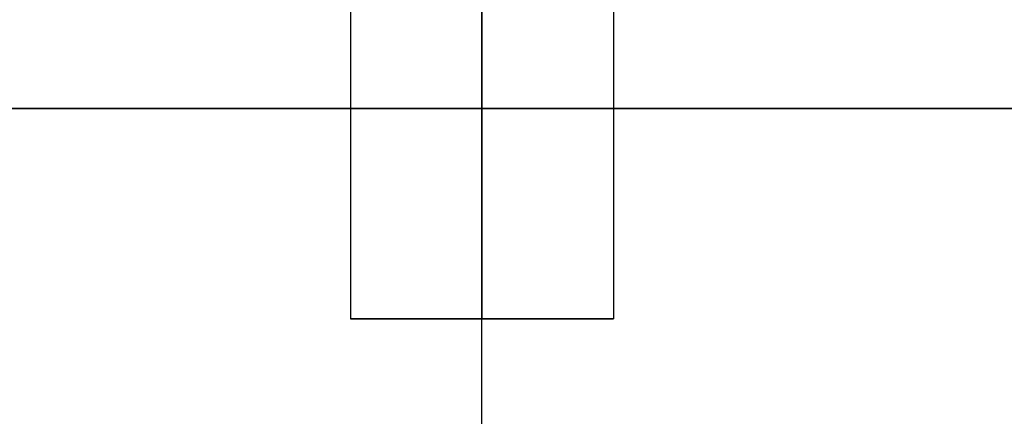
# Model space of a CAD drawing. Header units: millimetres. Extents: x -206 to 214, y -182 to 189.
# Tile 127 of 256: x -5 to 14, y 79 to 86. Entities that reach past the tile are written whole.
import ezdxf

# ---------------------------------------------------------------- set-up
doc = ezdxf.new("R2010")
doc.units = ezdxf.units.MM
doc.layers.add('Default', color=7, linetype='Continuous', true_color=0x000000)

msp = doc.modelspace()

# ---------------------------------------------------------------- linework, layer by layer
at = {"layer": 'Default'}
for p, q in [((4.189, -164.969, 820.003), (4.189, 125.531, 820.003)), ((4.189, -166.969, 714.503), (4.189, 125.531, 714.503)), ((4.189, -166.969, 723.503), (4.189, 125.531, 723.503)), ((4.189, -173.469, 829.003), (4.189, 124.531, 829.003)), ((4.189, 84.531, 714.503), (4.189, 124.531, 714.503)), ((4.189, 84.531, 723.503), (4.189, 124.531, 723.503)), ((-92.011, 84.531, 719.003), (100.389, 84.531, 719.003)), ((4.189, 84.531, 714.503), (4.189, 84.531, 723.503)), ((1.689, 80.531, 824.503), (6.689, 80.531, 824.503)), ((1.689, 80.531, 719.503), (6.689, 80.531, 719.503)), ((4.189, 80.531, 822.003), (4.189, 80.531, 827.003)), ((4.189, 80.531, 717.003), (4.189, 80.531, 722.003))]:
    msp.add_line(p, q, dxfattribs=at)
for points in [[(1.689, 125.531, 824.503), (1.689, 103.031, 824.503), (1.689, 80.531, 824.503)], [(1.689, 125.531, 719.503), (1.689, 103.031, 719.503), (1.689, 80.531, 719.503)], [(4.189, 125.531, 827.003), (4.189, 103.031, 827.003), (4.189, 80.531, 827.003)], [(4.189, 125.531, 822.003), (4.189, 103.031, 822.003), (4.189, 80.531, 822.003)], [(4.189, 125.531, 722.003), (4.189, 103.031, 722.003), (4.189, 80.531, 722.003)], [(4.189, 125.531, 717.003), (4.189, 103.031, 717.003), (4.189, 80.531, 717.003)], [(6.689, 125.531, 824.503), (6.689, 103.031, 824.503), (6.689, 80.531, 824.503)], [(6.689, 125.531, 719.503), (6.689, 103.031, 719.503), (6.689, 80.531, 719.503)], [(204.189, 84.531, 714.503), (4.189, 84.531, 714.503), (-195.811, 84.531, 714.503)], [(104.189, 84.531, 723.503), (4.189, 84.531, 723.503), (-95.811, 84.531, 723.503)]]:
    msp.add_open_spline(points, degree=2, dxfattribs=at)
for points in [[(6.689, 80.531, 824.503), (6.689, 80.531, 827.003), (4.189, 80.531, 827.003), (1.689, 80.531, 827.003), (1.689, 80.531, 824.503), (1.689, 80.531, 822.003), (4.189, 80.531, 822.003), (6.689, 80.531, 822.003), (6.689, 80.531, 824.503)], [(6.689, 80.531, 719.503), (6.689, 80.531, 722.003), (4.189, 80.531, 722.003), (1.689, 80.531, 722.003), (1.689, 80.531, 719.503), (1.689, 80.531, 717.003), (4.189, 80.531, 717.003), (6.689, 80.531, 717.003), (6.689, 80.531, 719.503)]]:
    msp.add_rational_spline(points, [1, 0.707106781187, 1, 0.707106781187, 1, 0.707106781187, 1, 0.707106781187, 1], degree=2, knots=[0, 0, 0, 5.497787, 5.497787, 10.995574, 10.995574, 16.493361, 16.493361, 21.991149, 21.991149, 21.991149], dxfattribs=at)

doc.saveas('drawing.dxf')
